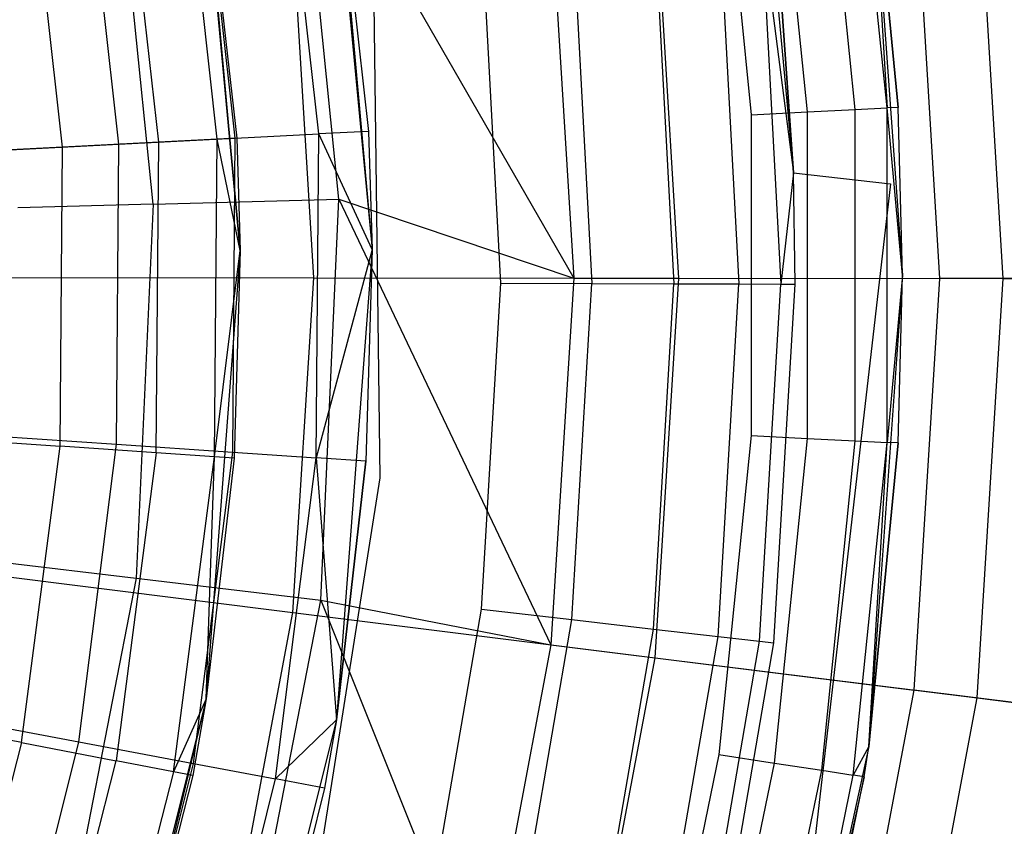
# Model space of a CAD drawing. Extents: x 0.1 to 26.5, y -19.1 to 0.
# Tile 206 of 256: x 14.963 to 15.632, y -12.153 to -11.605. Entities that reach past the tile are written whole.
import ezdxf

# ---------------------------------------------------------------- set-up
doc = ezdxf.new("R2010")
doc.units = 0
doc.header["$LTSCALE"] = 2.54
doc.layers.get('0').update_dxf_attribs({"linetype": 'CONTINUOUS'})

# ---------------------------------------------------------------- blocks, each defined once
blk = doc.blocks.new('7777_STL')
at = {"color": 0}
for p, q in [((15.17248, -11.4418, 31.75208), (15.20261, -11.76088, 31.75208)), ((15.17248, -11.4418, 31.75208), (15.20261, -11.76088, 31.75208)), ((15.46412, -11.44261, 28.87422), (15.48905, -11.70875, 28.87422)), ((15.46412, -11.44261, 28.87422), (15.48905, -11.70875, 28.87422)), ((15.53099, -11.66586, 25.40763), (15.50823, -11.44206, 25.40763)), ((15.53099, -11.66586, 25.40763), (15.50823, -11.44206, 25.40763)), ((15.55264, -11.66476, 25.44008), (15.52966, -11.43878, 25.44008)), ((15.55264, -11.66476, 25.44008), (15.52966, -11.43878, 25.44008)), ((15.49859, -11.6675, 25.38596), (15.47616, -11.44697, 25.38596)), ((15.49859, -11.6675, 25.38596), (15.47616, -11.44697, 25.38596)), ((15.18013, -11.72664, 32.37004), (15.15271, -11.45535, 32.37004)), ((15.15271, -11.45535, 32.37004), (15.33967, -11.7803, 32.60881)), ((15.15271, -11.45535, 32.37004), (15.33967, -11.7803, 32.60881)), ((15.18013, -11.72664, 32.37004), (15.15271, -11.45535, 32.37004)), ((15.43833, -11.45277, 25.37834), (15.46037, -11.66944, 25.37834)), ((15.43833, -11.45277, 25.37834), (15.46037, -11.66944, 25.37834)), ((15.08435, -11.45776, 31.75208), (15.11305, -11.7617, 31.75208)), ((15.11305, -11.7617, 31.75208), (15.08435, -11.45776, 27.45208)), ((15.11305, -11.7617, 31.75208), (15.08435, -11.45776, 27.45208)), ((15.08435, -11.45776, 31.75208), (15.11305, -11.7617, 31.75208)), ((15.17537, -11.4582, 27.25318), (15.20016, -11.6807, 27.25318)), ((15.17537, -11.4582, 27.25318), (15.20016, -11.6807, 27.25318)), ((15.17537, -11.4582, 27.25318), (15.20261, -11.76088, 31.75208)), ((15.17537, -11.4582, 27.25318), (15.20261, -11.76088, 31.75208)), ((15.54023, -11.45813, 28.37834), (15.56024, -11.66438, 25.47834)), ((15.56024, -11.66438, 25.47834), (15.54023, -11.45813, 25.47834)), ((15.54023, -11.45813, 28.37834), (15.56024, -11.66438, 25.47834)), ((15.54023, -11.45813, 28.37834), (15.56313, -11.77834, 28.37834)), ((15.54023, -11.45813, 28.37834), (15.56313, -11.77834, 28.37834)), ((15.54023, -11.45813, 25.47834), (15.55264, -11.66476, 25.44008)), ((15.56024, -11.66438, 25.47834), (15.54023, -11.45813, 25.47834)), ((15.54023, -11.45813, 25.47834), (15.55264, -11.66476, 25.44008)), ((15.0864, -11.46933, 27.45208), (15.11072, -11.68533, 27.45208)), ((15.11305, -11.7617, 31.75208), (15.0864, -11.46933, 27.45208)), ((15.11305, -11.7617, 31.75208), (15.0864, -11.46933, 27.45208)), ((15.0864, -11.46933, 27.45208), (15.11072, -11.68533, 27.45208)), ((15.16637, -11.68245, 27.04427), (15.14202, -11.46393, 27.04427)), ((15.16637, -11.68245, 27.04427), (15.14202, -11.46393, 27.04427)), ((15.09744, -11.68602, 27.23364), (15.0733, -11.47161, 27.23364)), ((15.09744, -11.68602, 27.23364), (15.0733, -11.47161, 27.23364)), ((15.10958, -11.68539, 26.84043), (15.08598, -11.47357, 26.84043)), ((15.10958, -11.68539, 26.84043), (15.08598, -11.47357, 26.84043)), ((15.05376, -11.73014, 32.11265), (15.0282, -11.47721, 32.11265)), ((15.05376, -11.73014, 32.11265), (15.0282, -11.47721, 32.11265)), ((15.05777, -11.68807, 27.01842), (15.03417, -11.47843, 27.01842)), ((15.05777, -11.68807, 27.01842), (15.03417, -11.47843, 27.01842)), ((14.99232, -11.69145, 26.80962), (14.96961, -11.48968, 26.80962)), ((14.99232, -11.69145, 26.80962), (14.96961, -11.48968, 26.80962)), ((15.03051, -11.68948, 26.64417), (15.00794, -11.48698, 26.64417)), ((15.03051, -11.68948, 26.64417), (15.00794, -11.48698, 26.64417)), ((15.63164, -11.78058, 36.88943), (15.61434, -11.49564, 36.88943)), ((15.63164, -11.78058, 36.88943), (15.61434, -11.49564, 36.88943)), ((15.58852, -11.78054, 32.97069), (15.57154, -11.5009, 32.97069)), ((15.58852, -11.78054, 32.97069), (15.57154, -11.5009, 32.97069)), ((15.41109, -11.78037, 37.13517), (15.39544, -11.52253, 37.13517)), ((15.41109, -11.78037, 37.13517), (15.39544, -11.52253, 37.13517)), ((15.32455, -11.53124, 32.60881), (15.33967, -11.7803, 32.60881)), ((15.32455, -11.53124, 32.60881), (15.33967, -11.7803, 32.60881)), ((15.46742, -11.54173, 29.53603), (15.48905, -11.70875, 29.47422)), ((15.46742, -11.54173, 29.53603), (15.48905, -11.70875, 29.47422)), ((15.46742, -11.54173, 29.53603), (15.48037, -11.78442, 29.53603)), ((15.46742, -11.54173, 29.53603), (15.48037, -11.78442, 29.53603)), ((15.48905, -11.70875, 28.87422), (15.47715, -11.54066, 29.47422)), ((15.47715, -11.54066, 29.47422), (15.48905, -11.70875, 29.47422)), ((15.48905, -11.70875, 28.87422), (15.47715, -11.54066, 29.47422)), ((15.47715, -11.54066, 29.47422), (15.48905, -11.70875, 29.47422)), ((15.3952, -11.54966, 29.63603), (15.40771, -11.78421, 29.63603)), ((15.3952, -11.54966, 29.63603), (15.40771, -11.78421, 29.63603)), ((15.43918, -11.54483, 29.59178), (15.45196, -11.78434, 29.59178)), ((15.43918, -11.54483, 29.59178), (15.45196, -11.78434, 29.59178)), ((15.16311, -11.78013, 37.3532), (15.14931, -11.55277, 37.3532)), ((15.16311, -11.78013, 37.3532), (15.14931, -11.55277, 37.3532)), ((15.33978, -11.55575, 29.66443), (15.35196, -11.78406, 29.66443)), ((15.33978, -11.55575, 29.66443), (15.35196, -11.78406, 29.66443)), ((15.29016, -11.78389, 29.67422), (15.27835, -11.56249, 29.67422)), ((15.29016, -11.78389, 29.67422), (15.27835, -11.56249, 29.67422)), ((15.20813, -11.91607, 28.47422), (15.20415, -11.59383, 28.47422)), ((15.20813, -11.91607, 28.47422), (15.20415, -11.59383, 28.47422)), ((15.20813, -11.91607, 29.67422), (15.20415, -11.59383, 29.67422)), ((15.20813, -11.91607, 29.67422), (15.20415, -11.59383, 29.67422)), ((15.56024, -11.66438, 25.47834), (15.55264, -11.66476, 25.44008)), ((15.56024, -11.66438, 25.47834), (15.55264, -11.66476, 25.44008)), ((15.56313, -11.77834, 28.37834), (15.56024, -11.66438, 25.47834)), ((15.56313, -11.77834, 28.37834), (15.56024, -11.66438, 25.47834)), ((15.56313, -11.77834, 25.47834), (15.56024, -11.66438, 25.47834)), ((15.56313, -11.77834, 25.47834), (15.56024, -11.66438, 25.47834)), ((15.46037, -11.66944, 25.37834), (15.49859, -11.6675, 25.38596)), ((15.46037, -11.66944, 25.37834), (15.49859, -11.6675, 25.38596)), ((15.46037, -11.66944, 25.37834), (15.46037, -11.88723, 25.37834)), ((15.46037, -11.66944, 25.37834), (15.46037, -11.88723, 25.37834)), ((15.49859, -11.6675, 25.38596), (15.53099, -11.66586, 25.40763)), ((15.49859, -11.6675, 25.38596), (15.53099, -11.66586, 25.40763)), ((15.49859, -11.88917, 25.38596), (15.49859, -11.6675, 25.38596)), ((15.49859, -11.88917, 25.38596), (15.49859, -11.6675, 25.38596)), ((15.53099, -11.66586, 25.40763), (15.55264, -11.66476, 25.44008)), ((15.53099, -11.66586, 25.40763), (15.55264, -11.66476, 25.44008)), ((15.53099, -11.89081, 25.40763), (15.53099, -11.66586, 25.40763)), ((15.53099, -11.89081, 25.40763), (15.53099, -11.66586, 25.40763)), ((15.56313, -11.77834, 25.47834), (15.55264, -11.66476, 25.44008)), ((15.56313, -11.77834, 25.47834), (15.55264, -11.66476, 25.44008)), ((15.55264, -11.89191, 25.44008), (15.55264, -11.66476, 25.44008)), ((15.55264, -11.89191, 25.44008), (15.55264, -11.66476, 25.44008)), ((15.10958, -11.68539, 26.84043), (15.16637, -11.68245, 27.04427)), ((15.10958, -11.68539, 26.84043), (15.16637, -11.68245, 27.04427)), ((15.1647, -11.90231, 27.04427), (15.16637, -11.68245, 27.04427)), ((15.1647, -11.90231, 27.04427), (15.16637, -11.68245, 27.04427)), ((15.20016, -11.6807, 27.25318), (15.16637, -11.68245, 27.04427)), ((15.20016, -11.6807, 27.25318), (15.16637, -11.68245, 27.04427)), ((15.20261, -11.76088, 27.25318), (15.16637, -11.68245, 27.04427)), ((15.20261, -11.76088, 27.25318), (15.16637, -11.68245, 27.04427)), ((15.20016, -11.6807, 27.25318), (15.20261, -11.76088, 27.25318)), ((15.20016, -11.6807, 27.25318), (15.20261, -11.76088, 27.25318)), ((15.20016, -11.6807, 27.25318), (15.20261, -11.76088, 31.75208)), ((15.20016, -11.6807, 27.25318), (15.20261, -11.76088, 31.75208)), ((14.93013, -11.69467, 26.45794), (15.03051, -11.68948, 26.64417)), ((14.93013, -11.69467, 26.45794), (15.03051, -11.68948, 26.64417)), ((15.05777, -11.68807, 27.01842), (14.99232, -11.69145, 26.80962)), ((15.05777, -11.68807, 27.01842), (14.99232, -11.69145, 26.80962)), ((15.02896, -11.89322, 26.64417), (15.03051, -11.68948, 26.64417)), ((15.02896, -11.89322, 26.64417), (15.03051, -11.68948, 26.64417)), ((15.03051, -11.68948, 26.64417), (15.10958, -11.68539, 26.84043)), ((15.03051, -11.68948, 26.64417), (15.10958, -11.68539, 26.84043)), ((15.05593, -11.89902, 27.01842), (15.05777, -11.68807, 27.01842)), ((15.05593, -11.89902, 27.01842), (15.05777, -11.68807, 27.01842)), ((15.09744, -11.68602, 27.23364), (15.05777, -11.68807, 27.01842)), ((15.09744, -11.68602, 27.23364), (15.05777, -11.68807, 27.01842)), ((15.09556, -11.90176, 27.23364), (15.09744, -11.68602, 27.23364)), ((15.09556, -11.90176, 27.23364), (15.09744, -11.68602, 27.23364)), ((15.11072, -11.68533, 27.45208), (15.09744, -11.68602, 27.23364)), ((15.11072, -11.68533, 27.45208), (15.09744, -11.68602, 27.23364)), ((15.11305, -11.7617, 27.45208), (15.09744, -11.68602, 27.23364)), ((15.11305, -11.7617, 27.45208), (15.09744, -11.68602, 27.23364)), ((15.10797, -11.89851, 26.84043), (15.10958, -11.68539, 26.84043)), ((15.10797, -11.89851, 26.84043), (15.10958, -11.68539, 26.84043)), ((15.11072, -11.68533, 27.45208), (15.11305, -11.7617, 31.75208)), ((15.11072, -11.68533, 27.45208), (15.11305, -11.7617, 31.75208)), ((15.11072, -11.68533, 27.45208), (15.11305, -11.7617, 27.45208)), ((15.11072, -11.68533, 27.45208), (15.11305, -11.7617, 27.45208)), ((14.99232, -11.69145, 26.80962), (14.90205, -11.69613, 26.61031)), ((14.99232, -11.69145, 26.80962), (14.90205, -11.69613, 26.61031)), ((14.99055, -11.89449, 26.80962), (14.99232, -11.69145, 26.80962)), ((14.99055, -11.89449, 26.80962), (14.99232, -11.69145, 26.80962)), ((15.48905, -11.70875, 29.47422), (15.48037, -11.78442, 29.53603)), ((15.48905, -11.70875, 29.47422), (15.48037, -11.78442, 29.53603)), ((15.48905, -11.70875, 28.87422), (15.5551, -11.71638, 28.87422)), ((15.48905, -11.70875, 29.47422), (15.48905, -11.70875, 28.87422)), ((15.49016, -11.78445, 29.47422), (15.48905, -11.70875, 29.47422)), ((15.48905, -11.70875, 29.47422), (15.5551, -11.71638, 29.47422)), ((15.48905, -11.70875, 28.87422), (15.5551, -11.71638, 28.87422)), ((15.48905, -11.70875, 29.47422), (15.48905, -11.70875, 28.87422)), ((15.48905, -11.70875, 29.47422), (15.5551, -11.71638, 29.47422)), ((15.49016, -11.78445, 29.47422), (15.48905, -11.70875, 29.47422)), ((15.5551, -11.71638, 28.87422), (15.48193, -12.3498, 28.87422)), ((15.5551, -11.71638, 29.47422), (15.48193, -12.3498, 29.47422)), ((15.5551, -11.71638, 28.87422), (15.48193, -12.3498, 28.87422)), ((15.5551, -11.71638, 29.47422), (15.48193, -12.3498, 29.47422)), ((15.5551, -11.71638, 29.47422), (15.5551, -11.71638, 28.87422)), ((15.5551, -11.71638, 29.47422), (15.5551, -11.71638, 28.87422)), ((15.05376, -11.73014, 32.11265), (14.96194, -11.73268, 31.841)), ((15.05376, -11.73014, 32.11265), (14.96194, -11.73268, 31.841)), ((15.05376, -11.73014, 32.11265), (15.04223, -11.98409, 32.11265)), ((15.05376, -11.73014, 32.11265), (15.04223, -11.98409, 32.11265)), ((15.05376, -11.73014, 32.11265), (15.18013, -11.72664, 32.37004)), ((15.05376, -11.73014, 32.11265), (15.18013, -11.72664, 32.37004)), ((15.16777, -11.99903, 32.37004), (15.18013, -11.72664, 32.37004)), ((15.16777, -11.99903, 32.37004), (15.18013, -11.72664, 32.37004)), ((15.18013, -11.72664, 32.37004), (15.33967, -11.7803, 32.60881)), ((15.18013, -11.72664, 32.37004), (15.33967, -11.7803, 32.60881)), ((15.18013, -11.72664, 32.37004), (15.32407, -12.02932, 32.60881)), ((15.18013, -11.72664, 32.37004), (15.32407, -12.02932, 32.60881)), ((15.11305, -11.7617, 31.75208), (15.08997, -12.06613, 31.75208)), ((15.11305, -11.7617, 31.75208), (15.08997, -12.06613, 31.75208)), ((15.09556, -11.90176, 27.23364), (15.11305, -11.7617, 27.45208)), ((15.09556, -11.90176, 27.23364), (15.11305, -11.7617, 27.45208)), ((15.11305, -11.7617, 31.75208), (15.10883, -11.90268, 27.45208)), ((15.11305, -11.7617, 27.45208), (15.10883, -11.90268, 27.45208)), ((15.11305, -11.7617, 31.75208), (15.10883, -11.90268, 27.45208)), ((15.11305, -11.7617, 27.45208), (15.10883, -11.90268, 27.45208)), ((15.11305, -11.7617, 27.45208), (15.11305, -11.7617, 31.75208)), ((15.11305, -11.7617, 27.45208), (15.11305, -11.7617, 31.75208)), ((15.20261, -11.76088, 27.25318), (15.1647, -11.90231, 27.04427)), ((15.20261, -11.76088, 27.25318), (15.1647, -11.90231, 27.04427)), ((15.20261, -11.76088, 31.75208), (15.17838, -12.08045, 31.75208)), ((15.20261, -11.76088, 31.75208), (15.17838, -12.08045, 31.75208)), ((15.20261, -11.76088, 27.25318), (15.19847, -11.90457, 27.25318)), ((15.20261, -11.76088, 31.75208), (15.19847, -11.90457, 27.25318)), ((15.20261, -11.76088, 27.25318), (15.19847, -11.90457, 27.25318)), ((15.20261, -11.76088, 31.75208), (15.19847, -11.90457, 27.25318)), ((15.20261, -11.76088, 31.75208), (15.20261, -11.76088, 27.25318)), ((15.20261, -11.76088, 31.75208), (15.20261, -11.76088, 27.25318)), ((14.89115, -11.77986, 37.54046), (15.16311, -11.78013, 37.3532)), ((14.89115, -11.77986, 37.54046), (15.16311, -11.78013, 37.3532)), ((15.14887, -12.00745, 37.3532), (15.16311, -11.78013, 37.3532)), ((15.14887, -12.00745, 37.3532), (15.16311, -11.78013, 37.3532)), ((15.16311, -11.78013, 37.3532), (15.41109, -11.78037, 37.13517)), ((15.16311, -11.78013, 37.3532), (15.41109, -11.78037, 37.13517)), ((15.27711, -12.00521, 29.67422), (15.29016, -11.78389, 29.67422)), ((15.27711, -12.00521, 29.67422), (15.29016, -11.78389, 29.67422)), ((15.29016, -11.78389, 29.67422), (15.35196, -11.78406, 29.66443)), ((15.29016, -11.78389, 29.67422), (15.35196, -11.78406, 29.66443)), ((15.33967, -11.7803, 32.60881), (15.32407, -12.02932, 32.60881)), ((15.33967, -11.7803, 32.60881), (15.32407, -12.02932, 32.60881)), ((15.3385, -12.0123, 29.66443), (15.35196, -11.78406, 29.66443)), ((15.3385, -12.0123, 29.66443), (15.35196, -11.78406, 29.66443)), ((15.33967, -11.7803, 32.60881), (15.58852, -11.78054, 32.97069)), ((15.33967, -11.7803, 32.60881), (15.58852, -11.78054, 32.97069)), ((15.35196, -11.78406, 29.66443), (15.40771, -11.78421, 29.63603)), ((15.35196, -11.78406, 29.66443), (15.40771, -11.78421, 29.63603)), ((15.39389, -12.0187, 29.63603), (15.40771, -11.78421, 29.63603)), ((15.39389, -12.0187, 29.63603), (15.40771, -11.78421, 29.63603)), ((15.39494, -12.03817, 37.13517), (15.41109, -11.78037, 37.13517)), ((15.39494, -12.03817, 37.13517), (15.41109, -11.78037, 37.13517)), ((15.40771, -11.78421, 29.63603), (15.45196, -11.78434, 29.59178)), ((15.40771, -11.78421, 29.63603), (15.45196, -11.78434, 29.59178)), ((15.41109, -11.78037, 37.13517), (15.63164, -11.78058, 36.88943)), ((15.41109, -11.78037, 37.13517), (15.63164, -11.78058, 36.88943)), ((15.43784, -12.02377, 29.59178), (15.45196, -11.78434, 29.59178)), ((15.43784, -12.02377, 29.59178), (15.45196, -11.78434, 29.59178)), ((15.45196, -11.78434, 29.59178), (15.48037, -11.78442, 29.53603)), ((15.45196, -11.78434, 29.59178), (15.48037, -11.78442, 29.53603)), ((15.46606, -12.02703, 29.53603), (15.48037, -11.78442, 29.53603)), ((15.46606, -12.02703, 29.53603), (15.48037, -11.78442, 29.53603)), ((15.47578, -12.02816, 29.47422), (15.49016, -11.78445, 29.47422)), ((15.47578, -12.02816, 29.47422), (15.49016, -11.78445, 29.47422)), ((15.48037, -11.78442, 29.53603), (15.49016, -11.78445, 29.47422)), ((15.48037, -11.78442, 29.53603), (15.49016, -11.78445, 29.47422)), ((15.56313, -11.77834, 28.37834), (15.54023, -12.09855, 28.37834)), ((15.56313, -11.77834, 28.37834), (15.54023, -12.09855, 28.37834)), ((15.56313, -11.77834, 25.47834), (15.55264, -11.89191, 25.44008)), ((15.56313, -11.77834, 25.47834), (15.55264, -11.89191, 25.44008)), ((15.56024, -11.8923, 25.47834), (15.56313, -11.77834, 28.37834)), ((15.56024, -11.8923, 25.47834), (15.56313, -11.77834, 28.37834)), ((15.56024, -11.8923, 25.47834), (15.56313, -11.77834, 25.47834)), ((15.56024, -11.8923, 25.47834), (15.56313, -11.77834, 25.47834)), ((15.56313, -11.77834, 28.37834), (15.56313, -11.77834, 25.47834)), ((15.56313, -11.77834, 28.37834), (15.56313, -11.77834, 25.47834)), ((15.571, -12.06014, 32.97069), (15.58852, -11.78054, 32.97069)), ((15.571, -12.06014, 32.97069), (15.58852, -11.78054, 32.97069)), ((15.80013, -11.78074, 33.35554), (15.58852, -11.78054, 32.97069)), ((15.80013, -11.78074, 33.35554), (15.58852, -11.78054, 32.97069)), ((15.61379, -12.06548, 36.88943), (15.63164, -11.78058, 36.88943)), ((15.61379, -12.06548, 36.88943), (15.63164, -11.78058, 36.88943)), ((15.63164, -11.78058, 36.88943), (15.82168, -11.78076, 36.61939)), ((15.63164, -11.78058, 36.88943), (15.82168, -11.78076, 36.61939)), ((14.90037, -11.88825, 26.61031), (14.99055, -11.89449, 26.80962)), ((14.90037, -11.88825, 26.61031), (14.99055, -11.89449, 26.80962)), ((14.92867, -11.88651, 26.45794), (15.02896, -11.89322, 26.64417)), ((14.92867, -11.88651, 26.45794), (15.02896, -11.89322, 26.64417)), ((15.46037, -11.88723, 25.37834), (15.43833, -12.10391, 25.37834)), ((15.46037, -11.88723, 25.37834), (15.43833, -12.10391, 25.37834)), ((15.46037, -11.88723, 25.37834), (15.49859, -11.88917, 25.38596)), ((15.46037, -11.88723, 25.37834), (15.49859, -11.88917, 25.38596)), ((15.47616, -12.1097, 25.38596), (15.49859, -11.88917, 25.38596)), ((15.47616, -12.1097, 25.38596), (15.49859, -11.88917, 25.38596)), ((15.49859, -11.88917, 25.38596), (15.53099, -11.89081, 25.40763)), ((15.49859, -11.88917, 25.38596), (15.53099, -11.89081, 25.40763)), ((15.50823, -12.11462, 25.40763), (15.53099, -11.89081, 25.40763)), ((15.50823, -12.11462, 25.40763), (15.53099, -11.89081, 25.40763)), ((15.52966, -12.1179, 25.44008), (15.55264, -11.89191, 25.44008)), ((15.52966, -12.1179, 25.44008), (15.55264, -11.89191, 25.44008)), ((15.53099, -11.89081, 25.40763), (15.55264, -11.89191, 25.44008)), ((15.53099, -11.89081, 25.40763), (15.55264, -11.89191, 25.44008)), ((15.54023, -12.09855, 25.47834), (15.55264, -11.89191, 25.44008)), ((15.54023, -12.09855, 25.47834), (15.55264, -11.89191, 25.44008)), ((15.56024, -11.8923, 25.47834), (15.55264, -11.89191, 25.44008)), ((15.56024, -11.8923, 25.47834), (15.55264, -11.89191, 25.44008)), ((14.96432, -12.09584, 26.80962), (14.99055, -11.89449, 26.80962)), ((14.96432, -12.09584, 26.80962), (14.99055, -11.89449, 26.80962)), ((15.05593, -11.89902, 27.01842), (14.99055, -11.89449, 26.80962)), ((15.05593, -11.89902, 27.01842), (14.99055, -11.89449, 26.80962)), ((15.00333, -12.09535, 26.64417), (15.02896, -11.89322, 26.64417)), ((15.00333, -12.09535, 26.64417), (15.02896, -11.89322, 26.64417)), ((15.02896, -11.89322, 26.64417), (15.10797, -11.89851, 26.84043)), ((15.02896, -11.89322, 26.64417), (15.10797, -11.89851, 26.84043)), ((15.08115, -12.10995, 26.84043), (15.10797, -11.89851, 26.84043)), ((15.08115, -12.10995, 26.84043), (15.10797, -11.89851, 26.84043)), ((15.10797, -11.89851, 26.84043), (15.1647, -11.90231, 27.04427)), ((15.10797, -11.89851, 26.84043), (15.1647, -11.90231, 27.04427)), ((15.54023, -12.09855, 25.47834), (15.56024, -11.8923, 25.47834)), ((15.56024, -11.8923, 25.47834), (15.54023, -12.09855, 28.37834)), ((15.56024, -11.8923, 25.47834), (15.54023, -12.09855, 28.37834)), ((15.54023, -12.09855, 25.47834), (15.56024, -11.8923, 25.47834)), ((15.05593, -11.89902, 27.01842), (15.02868, -12.10821, 27.01842)), ((15.05593, -11.89902, 27.01842), (15.02868, -12.10821, 27.01842)), ((15.09556, -11.90176, 27.23364), (15.05593, -11.89902, 27.01842)), ((15.09556, -11.90176, 27.23364), (15.05593, -11.89902, 27.01842)), ((15.06768, -12.11571, 27.23364), (15.09556, -11.90176, 27.23364)), ((15.06768, -12.11571, 27.23364), (15.09556, -11.90176, 27.23364)), ((15.08997, -12.06613, 27.45208), (15.09556, -11.90176, 27.23364)), ((15.08997, -12.06613, 27.45208), (15.09556, -11.90176, 27.23364)), ((15.10883, -11.90268, 27.45208), (15.08997, -12.06613, 31.75208)), ((15.10883, -11.90268, 27.45208), (15.08997, -12.06613, 31.75208)), ((15.10883, -11.90268, 27.45208), (15.08997, -12.06613, 27.45208)), ((15.10883, -11.90268, 27.45208), (15.08997, -12.06613, 27.45208)), ((15.10883, -11.90268, 27.45208), (15.09556, -11.90176, 27.23364)), ((15.10883, -11.90268, 27.45208), (15.09556, -11.90176, 27.23364)), ((15.13704, -12.12043, 27.04427), (15.1647, -11.90231, 27.04427)), ((15.13704, -12.12043, 27.04427), (15.1647, -11.90231, 27.04427)), ((15.1647, -11.90231, 27.04427), (15.17838, -12.08045, 27.25318)), ((15.19847, -11.90457, 27.25318), (15.1647, -11.90231, 27.04427)), ((15.19847, -11.90457, 27.25318), (15.1647, -11.90231, 27.04427)), ((15.1647, -11.90231, 27.04427), (15.17838, -12.08045, 27.25318)), ((15.19847, -11.90457, 27.25318), (15.17838, -12.08045, 27.25318)), ((15.17838, -12.08045, 31.75208), (15.19847, -11.90457, 27.25318)), ((15.17838, -12.08045, 31.75208), (15.19847, -11.90457, 27.25318)), ((15.19847, -11.90457, 27.25318), (15.17838, -12.08045, 27.25318)), ((15.1576, -12.23434, 28.47422), (15.20813, -11.91607, 28.47422)), ((15.1576, -12.23434, 28.47422), (15.20813, -11.91607, 28.47422)), ((15.1576, -12.23434, 29.67422), (15.20813, -11.91607, 29.67422)), ((15.1576, -12.23434, 29.67422), (15.20813, -11.91607, 29.67422)), ((15.20813, -11.91607, 28.47422), (15.20813, -11.91607, 29.67422)), ((15.20813, -11.91607, 28.47422), (15.20813, -11.91607, 29.67422)), ((14.879, -11.97377, 37.54046), (15.14887, -12.00745, 37.3532)), ((14.879, -11.97377, 37.54046), (15.14887, -12.00745, 37.3532)), ((14.95101, -11.97323, 31.841), (15.04223, -11.98409, 32.11265)), ((14.95101, -11.97323, 31.841), (15.04223, -11.98409, 32.11265)), ((15.04223, -11.98409, 32.11265), (14.99385, -12.23366, 32.11265)), ((15.04223, -11.98409, 32.11265), (14.99385, -12.23366, 32.11265)), ((15.04223, -11.98409, 32.11265), (15.16777, -11.99903, 32.37004)), ((15.04223, -11.98409, 32.11265), (15.16777, -11.99903, 32.37004)), ((15.11587, -12.26671, 32.37004), (15.16777, -11.99903, 32.37004)), ((15.11587, -12.26671, 32.37004), (15.16777, -11.99903, 32.37004)), ((15.16777, -11.99903, 32.37004), (15.32407, -12.02932, 32.60881)), ((15.16777, -11.99903, 32.37004), (15.32407, -12.02932, 32.60881)), ((15.16777, -11.99903, 32.37004), (15.27799, -12.27454, 32.60881)), ((15.16777, -11.99903, 32.37004), (15.27799, -12.27454, 32.60881)), ((15.23936, -12.22368, 29.67422), (15.27711, -12.00521, 29.67422)), ((15.23936, -12.22368, 29.67422), (15.27711, -12.00521, 29.67422)), ((15.27711, -12.00521, 29.67422), (15.3385, -12.0123, 29.66443)), ((15.27711, -12.00521, 29.67422), (15.3385, -12.0123, 29.66443)), ((15.1068, -12.23131, 37.3532), (15.14887, -12.00745, 37.3532)), ((15.1068, -12.23131, 37.3532), (15.14887, -12.00745, 37.3532)), ((15.14887, -12.00745, 37.3532), (15.39494, -12.03817, 37.13517)), ((15.14887, -12.00745, 37.3532), (15.39494, -12.03817, 37.13517)), ((15.29957, -12.2376, 29.66443), (15.3385, -12.0123, 29.66443)), ((15.29957, -12.2376, 29.66443), (15.3385, -12.0123, 29.66443)), ((15.3385, -12.0123, 29.66443), (15.39389, -12.0187, 29.63603)), ((15.3385, -12.0123, 29.66443), (15.39389, -12.0187, 29.63603)), ((15.35389, -12.25016, 29.63603), (15.39389, -12.0187, 29.63603)), ((15.35389, -12.25016, 29.63603), (15.39389, -12.0187, 29.63603)), ((15.39389, -12.0187, 29.63603), (15.43784, -12.02377, 29.59178)), ((15.39389, -12.0187, 29.63603), (15.43784, -12.02377, 29.59178)), ((15.397, -12.26012, 29.59178), (15.43784, -12.02377, 29.59178)), ((15.397, -12.26012, 29.59178), (15.43784, -12.02377, 29.59178)), ((15.43784, -12.02377, 29.59178), (15.46606, -12.02703, 29.53603)), ((15.43784, -12.02377, 29.59178), (15.46606, -12.02703, 29.53603)), ((15.32407, -12.02932, 32.60881), (15.27799, -12.27454, 32.60881)), ((15.32407, -12.02932, 32.60881), (15.27799, -12.27454, 32.60881)), ((15.32407, -12.02932, 32.60881), (15.571, -12.06014, 32.97069)), ((15.32407, -12.02932, 32.60881), (15.571, -12.06014, 32.97069)), ((15.42468, -12.26652, 29.53603), (15.46606, -12.02703, 29.53603)), ((15.42468, -12.26652, 29.53603), (15.46606, -12.02703, 29.53603)), ((15.43422, -12.26873, 29.47422), (15.47578, -12.02816, 29.47422)), ((15.43422, -12.26873, 29.47422), (15.47578, -12.02816, 29.47422)), ((15.46606, -12.02703, 29.53603), (15.47578, -12.02816, 29.47422)), ((15.46606, -12.02703, 29.53603), (15.47578, -12.02816, 29.47422)), ((15.34723, -12.29203, 37.13517), (15.39494, -12.03817, 37.13517)), ((15.34723, -12.29203, 37.13517), (15.39494, -12.03817, 37.13517)), ((15.39494, -12.03817, 37.13517), (15.61379, -12.06548, 36.88943)), ((15.39494, -12.03817, 37.13517), (15.61379, -12.06548, 36.88943)), ((15.51926, -12.33547, 32.97069), (15.571, -12.06014, 32.97069)), ((15.51926, -12.33547, 32.97069), (15.571, -12.06014, 32.97069)), ((15.56107, -12.34603, 36.88943), (15.61379, -12.06548, 36.88943)), ((15.56107, -12.34603, 36.88943), (15.61379, -12.06548, 36.88943)), ((15.78098, -12.08635, 33.35554), (15.571, -12.06014, 32.97069)), ((15.78098, -12.08635, 33.35554), (15.571, -12.06014, 32.97069)), ((15.61379, -12.06548, 36.88943), (15.80237, -12.08902, 36.61939)), ((15.61379, -12.06548, 36.88943), (15.80237, -12.08902, 36.61939)), ((15.08997, -12.06613, 31.75208), (15.01578, -12.36228, 31.75208)), ((15.08997, -12.06613, 31.75208), (15.01578, -12.36228, 31.75208)), ((15.08997, -12.06613, 31.75208), (15.02689, -12.32881, 27.45208)), ((15.08997, -12.06613, 31.75208), (15.02689, -12.32881, 27.45208)), ((15.08997, -12.06613, 27.45208), (15.06768, -12.11571, 27.23364)), ((15.08997, -12.06613, 27.45208), (15.06768, -12.11571, 27.23364)), ((15.08997, -12.06613, 31.75208), (15.08075, -12.11822, 27.45208)), ((15.08997, -12.06613, 27.45208), (15.08075, -12.11822, 27.45208)), ((15.08997, -12.06613, 31.75208), (15.08075, -12.11822, 27.45208)), ((15.08997, -12.06613, 27.45208), (15.08075, -12.11822, 27.45208)), ((15.08997, -12.06613, 27.45208), (15.08997, -12.06613, 31.75208)), ((15.08997, -12.06613, 27.45208), (15.08997, -12.06613, 31.75208)), ((14.96432, -12.09584, 26.80962), (14.87555, -12.07877, 26.61031)), ((14.96432, -12.09584, 26.80962), (14.87555, -12.07877, 26.61031)), ((14.90454, -12.07682, 26.45794), (15.00333, -12.09535, 26.64417)), ((14.90454, -12.07682, 26.45794), (15.00333, -12.09535, 26.64417)), ((15.17838, -12.08045, 31.75208), (15.10049, -12.39134, 31.75208)), ((15.17838, -12.08045, 31.75208), (15.10049, -12.39134, 31.75208)), ((15.17838, -12.08045, 27.25318), (15.13704, -12.12043, 27.04427)), ((15.17838, -12.08045, 27.25318), (15.13704, -12.12043, 27.04427)), ((15.17838, -12.08045, 27.25318), (15.1703, -12.12667, 27.25318)), ((15.17838, -12.08045, 31.75208), (15.1703, -12.12667, 27.25318)), ((15.17838, -12.08045, 27.25318), (15.1703, -12.12667, 27.25318)), ((15.17838, -12.08045, 31.75208), (15.1703, -12.12667, 27.25318)), ((15.17838, -12.08045, 31.75208), (15.17838, -12.08045, 27.25318)), ((15.17838, -12.08045, 31.75208), (15.17838, -12.08045, 27.25318)), ((14.96432, -12.09584, 26.80962), (14.91401, -12.29255, 26.80962)), ((14.96432, -12.09584, 26.80962), (14.91401, -12.29255, 26.80962)), ((14.95397, -12.29303, 26.64417), (15.00333, -12.09535, 26.64417)), ((14.95397, -12.29303, 26.64417), (15.00333, -12.09535, 26.64417)), ((14.96432, -12.09584, 26.80962), (15.02868, -12.10821, 27.01842)), ((14.96432, -12.09584, 26.80962), (15.02868, -12.10821, 27.01842)), ((15.00333, -12.09535, 26.64417), (15.08115, -12.10995, 26.84043)), ((15.00333, -12.09535, 26.64417), (15.08115, -12.10995, 26.84043)), ((15.54023, -12.09855, 28.37834), (15.47199, -12.41224, 28.37834)), ((15.54023, -12.09855, 28.37834), (15.47199, -12.41224, 28.37834)), ((15.54023, -12.09855, 25.47834), (15.52966, -12.1179, 25.44008)), ((15.54023, -12.09855, 25.47834), (15.52966, -12.1179, 25.44008)), ((15.53718, -12.11905, 25.47834), (15.54023, -12.09855, 28.37834)), ((15.53718, -12.11905, 25.47834), (15.54023, -12.09855, 25.47834)), ((15.53718, -12.11905, 25.47834), (15.54023, -12.09855, 28.37834)), ((15.53718, -12.11905, 25.47834), (15.54023, -12.09855, 25.47834)), ((15.54023, -12.09855, 25.47834), (15.54023, -12.09855, 28.37834)), ((15.54023, -12.09855, 25.47834), (15.54023, -12.09855, 28.37834)), ((15.43833, -12.10391, 25.37834), (15.39449, -12.31724, 25.37834)), ((15.43833, -12.10391, 25.37834), (15.39449, -12.31724, 25.37834)), ((15.43833, -12.10391, 25.37834), (15.47616, -12.1097, 25.38596)), ((15.43833, -12.10391, 25.37834), (15.47616, -12.1097, 25.38596)), ((14.97641, -12.31259, 27.01842), (15.02868, -12.10821, 27.01842)), ((14.97641, -12.31259, 27.01842), (15.02868, -12.10821, 27.01842)), ((15.06768, -12.11571, 27.23364), (15.02868, -12.10821, 27.01842)), ((15.06768, -12.11571, 27.23364), (15.02868, -12.10821, 27.01842)), ((15.02952, -12.31673, 26.84043), (15.08115, -12.10995, 26.84043)), ((15.02952, -12.31673, 26.84043), (15.08115, -12.10995, 26.84043)), ((15.08115, -12.10995, 26.84043), (15.13704, -12.12043, 27.04427)), ((15.08115, -12.10995, 26.84043), (15.13704, -12.12043, 27.04427)), ((15.43154, -12.32683, 25.38596), (15.47616, -12.1097, 25.38596)), ((15.43154, -12.32683, 25.38596), (15.47616, -12.1097, 25.38596)), ((15.47616, -12.1097, 25.38596), (15.50823, -12.11462, 25.40763)), ((15.47616, -12.1097, 25.38596), (15.50823, -12.11462, 25.40763)), ((15.06768, -12.11571, 27.23364), (15.01422, -12.32474, 27.23364)), ((15.06768, -12.11571, 27.23364), (15.01422, -12.32474, 27.23364)), ((15.08075, -12.11822, 27.45208), (15.02689, -12.32881, 27.45208)), ((15.08075, -12.11822, 27.45208), (15.02689, -12.32881, 27.45208)), ((15.08075, -12.11822, 27.45208), (15.06768, -12.11571, 27.23364)), ((15.08075, -12.11822, 27.45208), (15.06768, -12.11571, 27.23364)), ((15.46295, -12.33497, 25.40763), (15.50823, -12.11462, 25.40763)), ((15.46295, -12.33497, 25.40763), (15.50823, -12.11462, 25.40763)), ((15.53718, -12.11905, 25.47834), (15.47199, -12.41224, 28.37834)), ((15.53718, -12.11905, 25.47834), (15.47199, -12.41224, 28.37834)), ((15.48393, -12.3404, 25.44008), (15.52966, -12.1179, 25.44008)), ((15.48393, -12.3404, 25.44008), (15.52966, -12.1179, 25.44008)), ((15.4913, -12.34231, 25.47834), (15.53718, -12.11905, 25.47834)), ((15.4913, -12.34231, 25.47834), (15.53718, -12.11905, 25.47834)), ((15.50823, -12.11462, 25.40763), (15.52966, -12.1179, 25.44008)), ((15.50823, -12.11462, 25.40763), (15.52966, -12.1179, 25.44008)), ((15.53718, -12.11905, 25.47834), (15.52966, -12.1179, 25.44008)), ((15.53718, -12.11905, 25.47834), (15.52966, -12.1179, 25.44008)), ((15.08378, -12.33375, 27.04427), (15.13704, -12.12043, 27.04427)), ((15.08378, -12.33375, 27.04427), (15.13704, -12.12043, 27.04427)), ((15.1703, -12.12667, 27.25318), (15.13704, -12.12043, 27.04427)), ((15.1703, -12.12667, 27.25318), (15.13704, -12.12043, 27.04427)), ((15.1703, -12.12667, 27.25318), (15.11607, -12.34388, 27.25318)), ((15.1703, -12.12667, 27.25318), (15.11607, -12.34388, 27.25318))]:
    blk.add_line(p, q, dxfattribs=at)
blk = doc.blocks.new('GROUP_2')
at = {"color": 0}
blk.add_blockref('7777_STL', (-0.13159, 19.10373, -0.15965), dxfattribs=at)

msp = doc.modelspace()

# ---------------------------------------------------------------- block references
at = {"color": 0}
msp.add_blockref('GROUP_2', (0.13159, -19.10373, 0.15965), dxfattribs=at)

doc.saveas('drawing.dxf')
